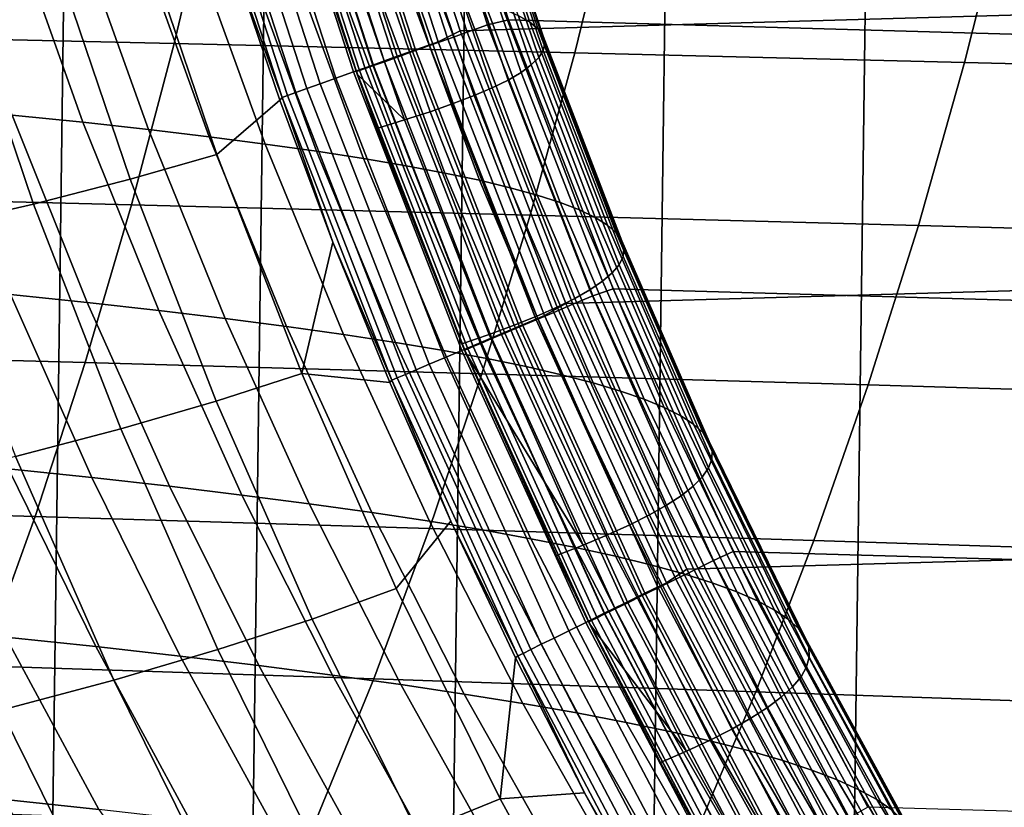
# Model space of a CAD drawing. Header units: metres. Extents: x -166 to 33, y -71 to 34.
# Tile 185 of 256: x -0.8 to 2.26, y -7.75 to -5.3. Entities that reach past the tile are written whole.
import ezdxf

# ---------------------------------------------------------------- set-up
doc = ezdxf.new("R2010")
doc.units = ezdxf.units.M
doc.layers.add('solid_12208131', color=7, linetype='CONTINUOUS')

msp = doc.modelspace()

# ---------------------------------------------------------------- linework, layer by layer
at = {"layer": 'solid_12208131'}
for points in [[(-1.527616, -23.438745, -0.2), (-0.904007, 23.462786, -0.2), (-0.280734, 23.470848, -0.2), (-0.904007, -23.462786, -0.2)], [(-0.904007, -23.462786, -0.2), (-0.280734, 23.470848, -0.2), (0.342411, 23.462917, -0.2), (-0.280734, -23.470848, -0.2)], [(-0.280734, -23.470848, -0.2), (0.342411, 23.462917, -0.2), (0.96561, 23.438972, -0.2), (0.342411, -23.462917, -0.2)], [(0.342411, -23.462917, -0.2), (0.96561, 23.438972, -0.2), (1.588557, 23.399057, -0.2), (0.965609, -23.438974, -0.2)], [(0.965609, -23.438974, -0.2), (1.588557, 23.399057, -0.2), (2.211185, 23.343184, -0.2), (1.588556, -23.399057, -0.2)], [(1.588556, -23.399057, -0.2), (2.211185, 23.343184, -0.2), (2.833375, 23.271292, -0.2), (2.211184, -23.343184, -0.2)], [(2.211184, -23.343184, -0.2), (2.833375, 23.271292, -0.2), (3.454813, 23.183413, -0.2), (2.833374, -23.271292, -0.2)], [(0.57061, -5.334953, 136.199997), (30.801682, -4.473136, 136.199997), (31.03216, -3.594096, 136.199997), (0.290573, -4.470582, 136.199997)], [(0.376996, -4.457315, 136.454514), (0.655636, -5.31642, 136.454514), (0.592971, -5.338786, 136.46817), (0.313158, -4.476065, 136.46817)], [(0.376996, -4.457315, 136.454514), (0.443236, -4.445048, 136.449997), (0.721051, -5.300353, 136.449997), (0.655636, -5.31642, 136.454514)], [(30.050367, -6.136236, 136.449997), (0.721051, -5.300353, 136.449997), (0.443236, -4.445048, 136.449997), (30.37579, -5.300132, 136.449997)], [(0.251684, -4.49412, 136.490723), (0.532628, -5.360323, 136.490723), (0.47572, -5.380635, 136.521744), (0.19371, -4.511147, 136.521744)], [(0.502396, -5.368717, 136.195221), (0.57061, -5.334953, 136.199997), (0.290573, -4.470582, 136.199997), (0.22074, -4.501068, 136.195221)], [(0.313158, -4.476065, 136.46817), (0.592971, -5.338786, 136.46817), (0.532628, -5.360323, 136.490723), (0.251684, -4.49412, 136.490723)], [(0.899233, -6.181189, 136.199997), (30.521599, -5.337344, 136.199997), (30.801682, -4.473136, 136.199997), (0.57061, -5.334953, 136.199997)], [(0.080108, -4.542373, 136.157349), (0.364362, -5.41801, 136.157349), (0.43225, -5.393766, 136.180923), (0.149274, -4.522058, 136.180923)], [(0.140306, -4.526833, 136.560669), (0.423297, -5.399345, 136.560669), (0.376328, -5.41611, 136.606796), (0.092456, -4.540886, 136.606796)], [(0.19371, -4.511147, 136.521744), (0.47572, -5.380635, 136.521744), (0.423297, -5.399345, 136.560669), (0.140306, -4.526833, 136.560669)], [(0.149274, -4.522058, 136.180923), (0.43225, -5.393766, 136.180923), (0.502396, -5.368717, 136.195221), (0.22074, -4.501068, 136.195221)], [(0.014349, -4.561687, 136.124863), (0.299818, -5.441059, 136.124863), (0.364362, -5.41801, 136.157349), (0.080108, -4.542373, 136.157349)], [(0.051046, -4.553049, 136.659241), (0.335679, -5.430618, 136.659241), (0.3021, -5.442603, 136.717056), (0.016837, -4.563097, 136.717056)], [(0.092456, -4.540886, 136.606796), (0.376328, -5.41611, 136.606796), (0.335679, -5.430618, 136.659241), (0.051046, -4.553049, 136.659241)], [(-0.102816, -4.596099, 136.03537), (0.184818, -5.482126, 136.03537), (0.23965, -5.462545, 136.083984), (-0.046952, -4.579691, 136.083984)], [(-0.046952, -4.579691, 136.083984), (0.23965, -5.462545, 136.083984), (0.299818, -5.441059, 136.124863), (0.014349, -4.561687, 136.124863)], [(-0.02759, -4.576145, 136.844452), (0.258489, -5.458169, 136.844452), (0.249263, -5.461462, 136.911667), (-0.036989, -4.578906, 136.911667)], [(-0.036989, -4.578906, 136.911667), (0.249263, -5.461462, 136.911667), (-0.035616, -4.586289, 136.978989)], [(0.249263, -5.461462, 136.911667), (0.078213, -4.957646, 136.978897), (-0.035616, -4.586289, 136.978989)], [(-0.009537, -4.570843, 136.779175), (0.276211, -5.451843, 136.779175), (0.258489, -5.458169, 136.844452), (-0.02759, -4.576145, 136.844452)], [(0.016837, -4.563097, 136.717056), (0.3021, -5.442603, 136.717056), (0.276211, -5.451843, 136.779175), (-0.009537, -4.570843, 136.779175)], [(-0.194762, -4.623104, 135.918167), (0.09457, -5.514354, 135.918167), (0.136199, -5.499488, 135.979813), (-0.15235, -4.610647, 135.979813)], [(-0.15235, -4.610647, 135.979813), (0.136199, -5.499488, 135.979813), (0.184818, -5.482126, 136.03537), (-0.102816, -4.596099, 136.03537)], [(-0.273121, -4.646117, 135.707077), (0.017659, -5.541818, 135.707077), (0.034823, -5.535689, 135.780701), (-0.255634, -4.640982, 135.780701)], [(-0.273121, -4.646117, 135.707077), (-0.14071, -5.10458, 135.636703), (0.017659, -5.541818, 135.707077)], [(-0.255634, -4.640982, 135.780701), (0.034823, -5.535689, 135.780701), (0.060597, -5.526485, 135.85144), (-0.229375, -4.633269, 135.85144)], [(-0.229375, -4.633269, 135.85144), (0.060597, -5.526485, 135.85144), (0.09457, -5.514354, 135.918167), (-0.194762, -4.623104, 135.918167)], [(0.574345, -4.667724, 159.403809), (0.787816, -5.30829, 159.428635), (0.751698, -5.2871, 161.016479), (0.539866, -4.649097, 160.989716)], [(0.59825, -4.686546, 157.815948), (0.813336, -5.329703, 157.838821), (0.787816, -5.30829, 159.428635), (0.574345, -4.667724, 159.403809)], [(0.611877, -4.705585, 156.226028), (0.828554, -5.351361, 156.246994), (0.813336, -5.329703, 157.838821), (0.59825, -4.686546, 157.815948)], [(0.61552, -4.724855, 154.634003), (0.833766, -5.373284, 154.653061), (0.828554, -5.351361, 156.246994), (0.611877, -4.705585, 156.226028)], [(0.609473, -4.744378, 153.03981), (0.829264, -5.395494, 153.056992), (0.833766, -5.373284, 154.653061), (0.61552, -4.724855, 154.634003)], [(0.569436, -4.784249, 149.844803), (0.792257, -5.440852, 149.858307), (0.815334, -5.418009, 151.45874), (0.594018, -4.76417, 151.44342)], [(0.594018, -4.76417, 151.44342), (0.815334, -5.418009, 151.45874), (0.829264, -5.395494, 153.056992), (0.609473, -4.744378, 153.03981)], [(0.536008, -4.804634, 148.243942), (0.760315, -5.464042, 148.25563), (0.792257, -5.440852, 149.858307), (0.569436, -4.784249, 149.844803)], [(0.443741, -4.846392, 145.0354), (0.670963, -5.511549, 145.043564), (0.719789, -5.487601, 146.650726), (0.494016, -4.825342, 146.640823)], [(0.494016, -4.825342, 146.640823), (0.719789, -5.487601, 146.650726), (0.760315, -5.464042, 148.25563), (0.536008, -4.804634, 148.243942)], [(-0.317176, -5.374035, 234.698746), (-0.196766, -4.862594, 234.852539), (-1.47947, -4.836347, 236.305161), (-1.594719, -5.345035, 236.14888)], [(0.927183, -5.403316, 233.222885), (1.052641, -4.889096, 233.374115), (-0.196766, -4.862594, 234.852539), (-0.317176, -5.374035, 234.698746)], [(0.385466, -4.867801, 143.427765), (0.61412, -5.535905, 143.434204), (0.670963, -5.511549, 145.043564), (0.443741, -4.846392, 145.0354)], [(0.24607, -4.911772, 140.206589), (0.477541, -5.58593, 140.209671), (0.54955, -5.560692, 141.822845), (0.319479, -4.889589, 141.8181)], [(0.319479, -4.889589, 141.8181), (0.54955, -5.560692, 141.822845), (0.61412, -5.535905, 143.434204), (0.385466, -4.867801, 143.427765)], [(2.138575, -5.432809, 231.722748), (2.268974, -4.915793, 231.871384), (1.052641, -4.889096, 233.374115), (0.927183, -5.403316, 233.222885)], [(0.24607, -4.911772, 140.206589), (0.165525, -4.93437, 138.59346), (0.398383, -5.611639, 138.594894), (0.477541, -5.58593, 140.209671)], [(3.317216, -5.462448, 230.199799), (3.452453, -4.942624, 230.345779), (2.268974, -4.915793, 231.871384), (2.138575, -5.432809, 231.722748)], [(0.165525, -4.93437, 138.59346), (0.078213, -4.957646, 136.978897), (0.251303, -5.46963, 136.978775), (0.398383, -5.611639, 138.594894)], [(0.249263, -5.461462, 136.911667), (0.251303, -5.46963, 136.978775), (0.078213, -4.957646, 136.978897)], [(-0.81295, -5.022832, 181.421509), (-0.601121, -5.618845, 181.482269), (-0.820641, -5.596346, 183.023697), (-1.030071, -5.002729, 182.960373)], [(-0.611513, -5.042904, 179.876312), (-0.397338, -5.641309, 179.934555), (-0.601121, -5.618845, 181.482269), (-0.81295, -5.022832, 181.421509)], [(-0.691677, -5.095758, 128.134888), (-0.45441, -5.795881, 128.13028), (-0.185347, -5.718578, 131.935394), (-0.419479, -5.027794, 131.937866)], [(-0.425242, -5.06296, 178.325302), (-0.208773, -5.663756, 178.381073), (-0.397338, -5.641309, 179.934555), (-0.611513, -5.042904, 179.876312)], [(-0.419479, -5.027794, 131.937866), (-0.185347, -5.718578, 131.935394), (0.011184, -5.550353, 135.636688), (-0.14071, -5.10458, 135.636703)], [(-0.253624, -5.083015, 176.769028), (-0.03491, -5.686202, 176.822357), (-0.208773, -5.663756, 178.381073), (-0.425242, -5.06296, 178.325302)], [(-0.45441, -5.795881, 128.13028), (-0.691677, -5.095758, 128.134888), (-0.995343, -5.163275, 124.326263), (-0.754978, -5.872674, 124.319603)], [(-0.096143, -5.103084, 175.208023), (0.12477, -5.708662, 175.258942), (-0.03491, -5.686202, 176.822357), (-0.253624, -5.083015, 176.769028)], [(0.017659, -5.541818, 135.707077), (-0.14071, -5.10458, 135.636703), (0.011184, -5.550353, 135.636688)], [(0.047716, -5.12318, 173.642822), (0.270783, -5.731153, 173.691345), (0.12477, -5.708662, 175.258942), (-0.096143, -5.103084, 175.208023)], [(0.178465, -5.143318, 172.073959), (0.403645, -5.753691, 172.120132), (0.270783, -5.731153, 173.691345), (0.047716, -5.12318, 173.642822)], [(-0.754978, -5.872674, 124.319603), (-0.995343, -5.163275, 124.326263), (-1.32838, -5.230324, 120.512344), (-1.084951, -5.948937, 120.503731)], [(0.296498, -5.163516, 170.501846), (0.523751, -5.776295, 170.545685), (0.403645, -5.753691, 172.120132), (0.178465, -5.143318, 172.073959)], [(0.402069, -5.183793, 168.926773), (0.63136, -5.798989, 168.968307), (0.523751, -5.776295, 170.545685), (0.296498, -5.163516, 170.501846)], [(0.495426, -5.204171, 167.349014), (0.726721, -5.821795, 167.388275), (0.63136, -5.798989, 168.968307), (0.402069, -5.183793, 168.926773)], [(0.576816, -5.22467, 165.76886), (0.810081, -5.844736, 165.805847), (0.726721, -5.821795, 167.388275), (0.495426, -5.204171, 167.349014)], [(0.646486, -5.245311, 164.186584), (0.881691, -5.867836, 164.221329), (0.810081, -5.844736, 165.805847), (0.576816, -5.22467, 165.76886)], [(0.704687, -5.266114, 162.602448), (0.9418, -5.891117, 162.634949), (0.881691, -5.867836, 164.221329), (0.646486, -5.245311, 164.186584)], [(0.751698, -5.2871, 161.016479), (0.990692, -5.914603, 161.046753), (0.9418, -5.891117, 162.634949), (0.704687, -5.266114, 162.602448)], [(0.787816, -5.30829, 159.428635), (1.028661, -5.938316, 159.45668), (0.990692, -5.914603, 161.046753), (0.751698, -5.2871, 161.016479)], [(0.655636, -5.31642, 136.454514), (0.982893, -6.158129, 136.454514), (0.921603, -6.184036, 136.46817), (0.592971, -5.338786, 136.46817)], [(0.655636, -5.31642, 136.454514), (0.721051, -5.300353, 136.449997), (1.046403, -6.136241, 136.449997), (0.982893, -6.158129, 136.454514)], [(29.677811, -6.951823, 136.449997), (1.046403, -6.136241, 136.449997), (0.721051, -5.300353, 136.449997), (30.050367, -6.136236, 136.449997)], [(0.813336, -5.329703, 157.838821), (1.056005, -5.962281, 157.864685), (1.028661, -5.938316, 159.45668), (0.787816, -5.30829, 159.428635)], [(-0.449809, -5.875102, 234.529861), (-0.317176, -5.374035, 234.698746), (-1.594719, -5.345035, 236.14888), (-1.721691, -5.843408, 235.977234)], [(0.833047, -6.218778, 136.195221), (0.899233, -6.181189, 136.199997), (0.57061, -5.334953, 136.199997), (0.502396, -5.368717, 136.195221)], [(0.592971, -5.338786, 136.46817), (0.921603, -6.184036, 136.46817), (0.862584, -6.208983, 136.490723), (0.532628, -5.360323, 136.490723)], [(0.828554, -5.351361, 156.246994), (1.07302, -5.986519, 156.270676), (1.056005, -5.962281, 157.864685), (0.813336, -5.329703, 157.838821)], [(0.833766, -5.373284, 154.653061), (1.080004, -6.011054, 154.674606), (1.07302, -5.986519, 156.270676), (0.828554, -5.351361, 156.246994)], [(1.275384, -7.006285, 136.199997), (30.192905, -6.183378, 136.199997), (30.521599, -5.337344, 136.199997), (0.899233, -6.181189, 136.199997)], [(0.789011, -5.9071, 233.056808), (0.927183, -5.403316, 233.222885), (-0.317176, -5.374035, 234.698746), (-0.449809, -5.875102, 234.529861)], [(0.47572, -5.380635, 136.521744), (0.806924, -6.23251, 136.521744), (0.755652, -6.254182, 136.560669), (0.423297, -5.399345, 136.560669)], [(0.43225, -5.393766, 136.180923), (0.764446, -6.247803, 136.180923), (0.833047, -6.218778, 136.195221), (0.502396, -5.368717, 136.195221)], [(0.532628, -5.360323, 136.490723), (0.862584, -6.208983, 136.490723), (0.806924, -6.23251, 136.521744), (0.47572, -5.380635, 136.521744)], [(0.829264, -5.395494, 153.056992), (1.077249, -6.035909, 153.076416), (1.080004, -6.011054, 154.674606), (0.833766, -5.373284, 154.653061)], [(0.364362, -5.41801, 136.157349), (0.698054, -6.275894, 136.157349), (0.764446, -6.247803, 136.180923), (0.43225, -5.393766, 136.180923)], [(0.423297, -5.399345, 136.560669), (0.755652, -6.254182, 136.560669), (0.709713, -6.2736, 136.606796), (0.376328, -5.41611, 136.606796)], [(1.994982, -5.939329, 231.55954), (2.138575, -5.432809, 231.722748), (0.927183, -5.403316, 233.222885), (0.789011, -5.9071, 233.056808)], [(0.815334, -5.418009, 151.45874), (1.065041, -6.061107, 151.476074), (1.077249, -6.035909, 153.076416), (0.829264, -5.395494, 153.056992)], [(0.23965, -5.462545, 136.083984), (0.576088, -6.327498, 136.083984), (0.634931, -6.302601, 136.124863), (0.299818, -5.441059, 136.124863)], [(0.3021, -5.442603, 136.717056), (0.637113, -6.304287, 136.717056), (0.611792, -6.314991, 136.779175), (0.276211, -5.451843, 136.779175)], [(0.299818, -5.441059, 136.124863), (0.634931, -6.302601, 136.124863), (0.698054, -6.275894, 136.157349), (0.364362, -5.41801, 136.157349)], [(0.335679, -5.430618, 136.659241), (0.669956, -6.290405, 136.659241), (0.637113, -6.304287, 136.717056), (0.3021, -5.442603, 136.717056)], [(0.376328, -5.41611, 136.606796), (0.709713, -6.2736, 136.606796), (0.669956, -6.290405, 136.659241), (0.335679, -5.430618, 136.659241)], [(0.760315, -5.464042, 148.25563), (1.013398, -6.112624, 148.268845), (1.043663, -6.086671, 149.87355), (0.792257, -5.440852, 149.858307)], [(0.792257, -5.440852, 149.858307), (1.043663, -6.086671, 149.87355), (1.065041, -6.061107, 151.476074), (0.815334, -5.418009, 151.45874)], [(3.168313, -5.971715, 230.03952), (3.317216, -5.462448, 230.199799), (2.138575, -5.432809, 231.722748), (1.994982, -5.939329, 231.55954)], [(0.184818, -5.482126, 136.03537), (0.522464, -6.350186, 136.03537), (0.576088, -6.327498, 136.083984), (0.23965, -5.462545, 136.083984)], [(0.258489, -5.458169, 136.844452), (0.59446, -6.322317, 136.844452), (0.585436, -6.326131, 136.911667), (0.249263, -5.461462, 136.911667)], [(0.249263, -5.461462, 136.911667), (0.585436, -6.326131, 136.911667), (0.251303, -5.46963, 136.978775)], [(0.251303, -5.46963, 136.978775), (0.312401, -5.637937, 136.978714), (0.398383, -5.611639, 138.594894)], [(0.585436, -6.326131, 136.911667), (0.312401, -5.637937, 136.978714), (0.251303, -5.46963, 136.978775)], [(0.276211, -5.451843, 136.779175), (0.611792, -6.314991, 136.779175), (0.59446, -6.322317, 136.844452), (0.258489, -5.458169, 136.844452)], [(0.719789, -5.487601, 146.650726), (0.974529, -6.13899, 146.661942), (1.013398, -6.112624, 148.268845), (0.760315, -5.464042, 148.25563)], [(0.09457, -5.514354, 135.918167), (0.434204, -6.387528, 135.918167), (0.474916, -6.370304, 135.979813), (0.136199, -5.499488, 135.979813)], [(0.136199, -5.499488, 135.979813), (0.474916, -6.370304, 135.979813), (0.522464, -6.350186, 136.03537), (0.184818, -5.482126, 136.03537)], [(0.670963, -5.511549, 145.043564), (0.927339, -6.165791, 145.052795), (0.974529, -6.13899, 146.661942), (0.719789, -5.487601, 146.650726)], [(0.017659, -5.541818, 135.707077), (0.358987, -6.419352, 135.707077), (0.375773, -6.412251, 135.780701), (0.034823, -5.535689, 135.780701)], [(0.034823, -5.535689, 135.780701), (0.375773, -6.412251, 135.780701), (0.400979, -6.401586, 135.85144), (0.060597, -5.526485, 135.85144)], [(0.060597, -5.526485, 135.85144), (0.400979, -6.401586, 135.85144), (0.434204, -6.387528, 135.918167), (0.09457, -5.514354, 135.918167)], [(0.54955, -5.560692, 141.822845), (0.809142, -6.220791, 141.828217), (0.872113, -6.19305, 143.441498), (0.61412, -5.535905, 143.434204)], [(0.61412, -5.535905, 143.434204), (0.872113, -6.19305, 143.441498), (0.927339, -6.165791, 145.052795), (0.670963, -5.511549, 145.043564)], [(0.078844, -6.3984, 131.932602), (0.175614, -5.99111, 135.636673), (0.011184, -5.550353, 135.636688), (-0.185347, -5.718578, 131.935394)], [(0.017659, -5.541818, 135.707077), (0.011184, -5.550353, 135.636688), (0.175614, -5.99111, 135.636673)], [(0.017659, -5.541818, 135.707077), (0.175614, -5.99111, 135.636673), (0.358987, -6.419352, 135.707077)], [(0.477541, -5.58593, 140.209671), (0.738715, -6.249036, 140.213165), (0.809142, -6.220791, 141.828217), (0.54955, -5.560692, 141.822845)], [(-0.820641, -5.596346, 183.023697), (-0.587836, -6.178781, 183.094589), (-0.826365, -6.15387, 184.632217), (-1.056429, -5.573797, 184.558411)], [(-0.601121, -5.618845, 181.482269), (-0.365638, -6.203635, 181.550323), (-0.587836, -6.178781, 183.094589), (-0.820641, -5.596346, 183.023697)], [(0.477541, -5.58593, 140.209671), (0.398383, -5.611639, 138.594894), (0.661123, -6.277809, 138.596527), (0.738715, -6.249036, 140.213165)], [(-0.397338, -5.641309, 179.934555), (-0.159237, -6.228452, 179.999802), (-0.365638, -6.203635, 181.550323), (-0.601121, -5.618845, 181.482269)], [(0.398383, -5.611639, 138.594894), (0.312401, -5.637937, 136.978714), (0.576661, -6.307147, 136.9785), (0.661123, -6.277809, 138.596527)], [(-0.208773, -5.663756, 178.381073), (0.031888, -6.253248, 178.443542), (-0.159237, -6.228452, 179.999802), (-0.397338, -5.641309, 179.934555)], [(0.585436, -6.326131, 136.911667), (0.576661, -6.307147, 136.9785), (0.312401, -5.637937, 136.978714)], [(-0.03491, -5.686202, 176.822357), (0.208257, -6.278043, 176.88208), (0.031888, -6.253248, 178.443542), (-0.208773, -5.663756, 178.381073)], [(0.12477, -5.708662, 175.258942), (0.37039, -6.302854, 175.315964), (0.208257, -6.278043, 176.88208), (-0.03491, -5.686202, 176.822357)], [(-0.45441, -5.795881, 128.13028), (-0.186681, -6.484893, 128.125061), (0.078844, -6.3984, 131.932602), (-0.185347, -5.718578, 131.935394)], [(0.270783, -5.731153, 173.691345), (0.518807, -6.327698, 173.745712), (0.37039, -6.302854, 175.315964), (0.12477, -5.708662, 175.258942)], [(0.403645, -5.753691, 172.120132), (0.654024, -6.352594, 172.171844), (0.518807, -6.327698, 173.745712), (0.270783, -5.731153, 173.691345)], [(0.523751, -5.776295, 170.545685), (0.776444, -6.377564, 170.594803), (0.654024, -6.352594, 172.171844), (0.403645, -5.753691, 172.120132)], [(0.63136, -5.798989, 168.968307), (0.886326, -6.402632, 169.014847), (0.776444, -6.377564, 170.594803), (0.523751, -5.776295, 170.545685)], [(-0.186681, -6.484893, 128.125061), (-0.45441, -5.795881, 128.13028), (-0.754978, -5.872674, 124.319603), (-0.483752, -6.570816, 124.312088)], [(0.726721, -5.821795, 167.388275), (0.98392, -6.427824, 167.432251), (0.886326, -6.402632, 169.014847), (0.63136, -5.798989, 168.968307)], [(-0.594371, -6.364887, 234.346283), (-0.449809, -5.875102, 234.529861), (-1.721691, -5.843408, 235.977234), (-1.860104, -6.330563, 235.79068)], [(0.810081, -5.844736, 165.805847), (1.069478, -6.453165, 165.84729), (0.98392, -6.427824, 167.432251), (0.726721, -5.821795, 167.388275)], [(-0.483752, -6.570816, 124.312088), (-0.754978, -5.872674, 124.319603), (-1.084951, -5.948937, 120.503731), (-0.810269, -6.656145, 120.494019)], [(0.881691, -5.867836, 164.221329), (1.143248, -6.478681, 164.260239), (1.069478, -6.453165, 165.84729), (0.810081, -5.844736, 165.805847)], [(0.9418, -5.891117, 162.634949), (1.205486, -6.504397, 162.671341), (1.143248, -6.478681, 164.260239), (0.881691, -5.867836, 164.221329)], [(0.638434, -6.399539, 232.876297), (0.789011, -5.9071, 233.056808), (-0.449809, -5.875102, 234.529861), (-0.594371, -6.364887, 234.346283)], [(0.990692, -5.914603, 161.046753), (1.256472, -6.53034, 161.080658), (1.205486, -6.504397, 162.671341), (0.9418, -5.891117, 162.634949)], [(1.838517, -6.434438, 231.382141), (1.994982, -5.939329, 231.55954), (0.789011, -5.9071, 233.056808), (0.638434, -6.399539, 232.876297)], [(1.028661, -5.938316, 159.45668), (1.296505, -6.556534, 159.488113), (1.256472, -6.53034, 161.080658), (0.990692, -5.914603, 161.046753)], [(1.056005, -5.962281, 157.864685), (1.325882, -6.583004, 157.893661), (1.296505, -6.556534, 159.488113), (1.028661, -5.938316, 159.45668)], [(1.07302, -5.986519, 156.270676), (1.3449, -6.609778, 156.297226), (1.325882, -6.583004, 157.893661), (1.056005, -5.962281, 157.864685)], [(3.006082, -6.469506, 229.865295), (3.168313, -5.971715, 230.03952), (1.994982, -5.939329, 231.55954), (1.838517, -6.434438, 231.382141)], [(0.078844, -6.3984, 131.932602), (0.352531, -6.426652, 135.636627), (0.175614, -5.99111, 135.636673)], [(0.358987, -6.419352, 135.707077), (0.175614, -5.99111, 135.636673), (0.352531, -6.426652, 135.636627)], [(1.080004, -6.011054, 154.674606), (1.353856, -6.636879, 154.698746), (1.3449, -6.609778, 156.297226), (1.07302, -5.986519, 156.270676)], [(1.077249, -6.035909, 153.076416), (1.353047, -6.664334, 153.098175), (1.353856, -6.636879, 154.698746), (1.080004, -6.011054, 154.674606)], [(1.065041, -6.061107, 151.476074), (1.342757, -6.692168, 151.495483), (1.353047, -6.664334, 153.098175), (1.077249, -6.035909, 153.076416)], [(1.013398, -6.112624, 148.268845), (1.294874, -6.749075, 148.283661), (1.323271, -6.720407, 149.89064), (1.043663, -6.086671, 149.87355)], [(1.043663, -6.086671, 149.87355), (1.323271, -6.720407, 149.89064), (1.342757, -6.692168, 151.495483), (1.065041, -6.061107, 151.476074)], [(0.974529, -6.13899, 146.661942), (1.257849, -6.778199, 146.674484), (1.294874, -6.749075, 148.283661), (1.013398, -6.112624, 148.268845)], [(-0.826365, -6.15387, 184.632217), (-0.573717, -6.72174, 184.713165), (-0.832217, -6.694433, 186.247162), (-1.081783, -6.128886, 186.162979)], [(0.927339, -6.165791, 145.052795), (1.21248, -6.807804, 145.063141), (1.257849, -6.778199, 146.674484), (0.974529, -6.13899, 146.661942)], [(0.982893, -6.158129, 136.454514), (1.046403, -6.136241, 136.449997), (1.418947, -6.95174, 136.449997), (1.358016, -6.97971, 136.454514)], [(29.25868, -7.745795, 136.449997), (1.418947, -6.95174, 136.449997), (1.046403, -6.136241, 136.449997), (29.677811, -6.951823, 136.449997)], [(-0.587836, -6.178781, 183.094589), (-0.332175, -6.748966, 183.172363), (-0.573717, -6.72174, 184.713165), (-0.826365, -6.15387, 184.632217)], [(-0.365638, -6.203635, 181.550323), (-0.107034, -6.776131, 181.624969), (-0.332175, -6.748966, 183.172363), (-0.587836, -6.178781, 183.094589)], [(0.872113, -6.19305, 143.441498), (1.159055, -6.837915, 143.449661), (1.21248, -6.807804, 145.063141), (0.927339, -6.165791, 145.052795)], [(0.982893, -6.158129, 136.454514), (1.358016, -6.97971, 136.454514), (1.298297, -7.009066, 136.46817), (0.921603, -6.184036, 136.46817)], [(-0.159237, -6.228452, 179.999802), (0.102244, -6.803254, 180.07135), (-0.107034, -6.776131, 181.624969), (-0.365638, -6.203635, 181.550323)], [(0.862584, -6.208983, 136.490723), (1.240791, -7.037335, 136.490723), (1.186558, -7.063994, 136.521744), (0.806924, -6.23251, 136.521744)], [(0.809142, -6.220791, 141.828217), (1.097863, -6.868559, 141.834229), (1.159055, -6.837915, 143.449661), (0.872113, -6.19305, 143.441498)], [(1.211896, -7.048498, 136.195221), (1.275384, -7.006285, 136.199997), (0.899233, -6.181189, 136.199997), (0.833047, -6.218778, 136.195221)], [(0.921603, -6.184036, 136.46817), (1.298297, -7.009066, 136.46817), (1.240791, -7.037335, 136.490723), (0.862584, -6.208983, 136.490723)], [(1.698042, -7.808147, 136.199997), (29.816605, -7.008286, 136.199997), (30.192905, -6.183378, 136.199997), (1.275384, -7.006285, 136.199997)], [(0.031888, -6.253248, 178.443542), (0.296183, -6.830355, 178.512054), (0.102244, -6.803254, 180.07135), (-0.159237, -6.228452, 179.999802)], [(0.738715, -6.249036, 140.213165), (1.029197, -6.89976, 140.217056), (1.097863, -6.868559, 141.834229), (0.809142, -6.220791, 141.828217)], [(0.806924, -6.23251, 136.521744), (1.186558, -7.063994, 136.521744), (1.1366, -7.088552, 136.560669), (0.755652, -6.254182, 136.560669)], [(0.764446, -6.247803, 136.180923), (1.145058, -7.081392, 136.180923), (1.211896, -7.048498, 136.195221), (0.833047, -6.218778, 136.195221)], [(0.208257, -6.278043, 176.88208), (0.475306, -6.857453, 176.947601), (0.296183, -6.830355, 178.512054), (0.031888, -6.253248, 178.443542)], [(0.738715, -6.249036, 140.213165), (0.661123, -6.277809, 138.596527), (0.953347, -6.931545, 138.598343), (1.029197, -6.89976, 140.217056)], [(0.698054, -6.275894, 136.157349), (1.080371, -7.113228, 136.157349), (1.145058, -7.081392, 136.180923), (0.764446, -6.247803, 136.180923)], [(0.755652, -6.254182, 136.560669), (1.1366, -7.088552, 136.560669), (1.091839, -7.110556, 136.606796), (0.709713, -6.2736, 136.606796)], [(0.37039, -6.302854, 175.315964), (0.640135, -6.884569, 175.37851), (0.475306, -6.857453, 176.947601), (0.208257, -6.278043, 176.88208)], [(0.518807, -6.327698, 173.745712), (0.791193, -6.911722, 173.805328), (0.640135, -6.884569, 175.37851), (0.37039, -6.302854, 175.315964)], [(0.576088, -6.327498, 136.083984), (0.961538, -7.171711, 136.083984), (1.01887, -7.143496, 136.124863), (0.634931, -6.302601, 136.124863)], [(0.661123, -6.277809, 138.596527), (0.576661, -6.307147, 136.9785), (0.587692, -6.333285, 136.9785), (0.953347, -6.931545, 138.598343)], [(0.634931, -6.302601, 136.124863), (1.01887, -7.143496, 136.124863), (1.080371, -7.113228, 136.157349), (0.698054, -6.275894, 136.157349)], [(0.669956, -6.290405, 136.659241), (1.053101, -7.129598, 136.659241), (1.0211, -7.145329, 136.717056), (0.637113, -6.304287, 136.717056)], [(0.709713, -6.2736, 136.606796), (1.091839, -7.110556, 136.606796), (1.053101, -7.129598, 136.659241), (0.669956, -6.290405, 136.659241)], [(-0.750021, -6.842503, 234.147812), (-0.594371, -6.364887, 234.346283), (-1.860104, -6.330563, 235.79068), (-2.00911, -6.805616, 235.588974)], [(0.654024, -6.352594, 172.171844), (0.929, -6.938931, 172.228577), (0.791193, -6.911722, 173.805328), (0.518807, -6.327698, 173.745712)], [(0.522464, -6.350186, 136.03537), (0.909292, -7.197425, 136.03537), (0.961538, -7.171711, 136.083984), (0.576088, -6.327498, 136.083984)], [(0.585436, -6.326131, 136.911667), (0.587692, -6.333285, 136.9785), (0.576661, -6.307147, 136.9785)], [(0.59446, -6.322317, 136.844452), (0.97954, -7.165759, 136.844452), (0.970748, -7.170081, 136.911667), (0.585436, -6.326131, 136.911667)], [(0.585436, -6.326131, 136.911667), (0.970748, -7.170081, 136.911667), (0.587692, -6.333285, 136.9785)], [(0.587692, -6.333285, 136.9785), (0.870577, -6.96388, 136.978271), (0.953347, -6.931545, 138.598343)], [(0.970748, -7.170081, 136.911667), (0.870577, -6.96388, 136.978271), (0.587692, -6.333285, 136.9785)], [(0.611792, -6.314991, 136.779175), (0.996428, -7.157457, 136.779175), (0.97954, -7.165759, 136.844452), (0.59446, -6.322317, 136.844452)], [(0.637113, -6.304287, 136.717056), (1.0211, -7.145329, 136.717056), (0.996428, -7.157457, 136.779175), (0.611792, -6.314991, 136.779175)], [(0.474916, -6.370304, 135.979813), (0.862965, -7.220224, 135.979813), (0.909292, -7.197425, 136.03537), (0.522464, -6.350186, 136.03537)], [(0.776444, -6.377564, 170.594803), (1.053962, -6.96622, 170.648666), (0.929, -6.938931, 172.228577), (0.654024, -6.352594, 172.171844)], [(0.476284, -6.879738, 232.681107), (0.638434, -6.399539, 232.876297), (-0.594371, -6.364887, 234.346283), (-0.750021, -6.842503, 234.147812)], [(0.400979, -6.401586, 135.85144), (0.790929, -7.255677, 135.85144), (0.8233, -7.239746, 135.918167), (0.434204, -6.387528, 135.918167)], [(0.434204, -6.387528, 135.918167), (0.8233, -7.239746, 135.918167), (0.862965, -7.220224, 135.979813), (0.474916, -6.370304, 135.979813)], [(0.886326, -6.402632, 169.014847), (1.166342, -6.993616, 169.065872), (1.053962, -6.96622, 170.648666), (0.776444, -6.377564, 170.594803)], [(-0.186681, -6.484893, 128.125061), (0.11115, -7.161446, 128.119278), (0.37274, -7.065928, 131.929489), (0.078844, -6.3984, 131.932602)], [(0.078844, -6.3984, 131.932602), (0.37274, -7.065928, 131.929489), (0.541883, -6.856833, 135.636597), (0.352531, -6.426652, 135.636627)], [(0.358987, -6.419352, 135.707077), (0.352531, -6.426652, 135.636627), (0.541883, -6.856833, 135.636597)], [(0.358987, -6.419352, 135.707077), (0.750015, -7.275812, 135.707077), (0.766369, -7.267763, 135.780701), (0.375773, -6.412251, 135.780701)], [(0.358987, -6.419352, 135.707077), (0.541883, -6.856833, 135.636597), (0.750015, -7.275812, 135.707077)], [(0.375773, -6.412251, 135.780701), (0.766369, -7.267763, 135.780701), (0.790929, -7.255677, 135.85144), (0.400979, -6.401586, 135.85144)], [(1.670004, -6.917236, 231.190323), (1.838517, -6.434438, 231.382141), (0.638434, -6.399539, 232.876297), (0.476284, -6.879738, 232.681107)], [(0.98392, -6.427824, 167.432251), (1.266392, -7.021147, 167.480469), (1.166342, -6.993616, 169.065872), (0.886326, -6.402632, 169.014847)], [(1.069478, -6.453165, 165.84729), (1.354364, -7.048841, 165.892731), (1.266392, -7.021147, 167.480469), (0.98392, -6.427824, 167.432251)], [(1.143248, -6.478681, 164.260239), (1.43051, -7.076726, 164.302917), (1.354364, -7.048841, 165.892731), (1.069478, -6.453165, 165.84729)], [(2.831338, -6.954913, 229.676895), (3.006082, -6.469506, 229.865295), (1.838517, -6.434438, 231.382141), (1.670004, -6.917236, 231.190323)], [(0.11115, -7.161446, 128.119278), (-0.186681, -6.484893, 128.125061), (-0.483752, -6.570816, 124.312088), (-0.182031, -7.256333, 124.303726)], [(1.205486, -6.504397, 162.671341), (1.495087, -7.104831, 162.711273), (1.43051, -7.076726, 164.302917), (1.143248, -6.478681, 164.260239)], [(1.256472, -6.53034, 161.080658), (1.548377, -7.133182, 161.117859), (1.495087, -7.104831, 162.711273), (1.205486, -6.504397, 162.671341)], [(1.296505, -6.556534, 159.488113), (1.590678, -7.161808, 159.522598), (1.548377, -7.133182, 161.117859), (1.256472, -6.53034, 161.080658)], [(-0.182031, -7.256333, 124.303726), (-0.483752, -6.570816, 124.312088), (-0.810269, -6.656145, 120.494019), (-0.504704, -7.350564, 120.483208)], [(1.325882, -6.583004, 157.893661), (1.622289, -7.190736, 157.925446), (1.590678, -7.161808, 159.522598), (1.296505, -6.556534, 159.488113)], [(1.3449, -6.609778, 156.297226), (1.643508, -7.219995, 156.32634), (1.622289, -7.190736, 157.925446), (1.325882, -6.583004, 157.893661)], [(1.353856, -6.636879, 154.698746), (1.654634, -7.249613, 154.72522), (1.643508, -7.219995, 156.32634), (1.3449, -6.609778, 156.297226)], [(1.353047, -6.664334, 153.098175), (1.655963, -7.279617, 153.12204), (1.654634, -7.249613, 154.72522), (1.353856, -6.636879, 154.698746)], [(-0.504704, -7.350564, 120.483208), (-0.810269, -6.656145, 120.494019), (-1.164134, -6.740858, 116.671211), (-0.854766, -7.444116, 116.658066)], [(-0.832217, -6.694433, 186.247162), (-0.560978, -7.246775, 186.338608), (-0.84043, -7.217085, 187.869156), (-1.108235, -6.667025, 187.774155)], [(1.342757, -6.692168, 151.495483), (1.647783, -7.310035, 151.516769), (1.655963, -7.279617, 153.12204), (1.353047, -6.664334, 153.098175)], [(-0.573717, -6.72174, 184.713165), (-0.299124, -7.276355, 184.801117), (-0.560978, -7.246775, 186.338608), (-0.832217, -6.694433, 186.247162)], [(1.323271, -6.720407, 149.89064), (1.630377, -7.340896, 149.909393), (1.647783, -7.310035, 151.516769), (1.342757, -6.692168, 151.495483)], [(-0.332175, -6.748966, 183.172363), (-0.054305, -7.305848, 183.256851), (-0.299124, -7.276355, 184.801117), (-0.573717, -6.72174, 184.713165)], [(1.294874, -6.749075, 148.283661), (1.604033, -7.372226, 148.299896), (1.630377, -7.340896, 149.909393), (1.323271, -6.720407, 149.89064)], [(-0.107034, -6.776131, 181.624969), (0.174038, -7.335274, 181.706039), (-0.054305, -7.305848, 183.256851), (-0.332175, -6.748966, 183.172363)], [(1.257849, -6.778199, 146.674484), (1.569036, -7.404055, 146.688263), (1.604033, -7.372226, 148.299896), (1.294874, -6.749075, 148.283661)], [(0.102244, -6.803254, 180.07135), (0.386446, -7.364655, 180.149078), (0.174038, -7.335274, 181.706039), (-0.107034, -6.776131, 181.624969)], [(1.21248, -6.807804, 145.063141), (1.52567, -7.436409, 145.074478), (1.569036, -7.404055, 146.688263), (1.257849, -6.778199, 146.674484)], [(-0.91688, -7.307029, 233.935318), (-0.750021, -6.842503, 234.147812), (-2.00911, -6.805616, 235.588974), (-2.168862, -7.267654, 235.373032)], [(0.296183, -6.830355, 178.512054), (0.583447, -7.394011, 178.586472), (0.386446, -7.364655, 180.149078), (0.102244, -6.803254, 180.07135)], [(1.159055, -6.837915, 143.449661), (1.474224, -7.469318, 143.458603), (1.52567, -7.436409, 145.074478), (1.21248, -6.807804, 145.063141)], [(0.302472, -7.346772, 232.472137), (0.476284, -6.879738, 232.681107), (-0.750021, -6.842503, 234.147812), (-0.91688, -7.307029, 233.935318)], [(0.475306, -6.857453, 176.947601), (0.765566, -7.423364, 177.018753), (0.583447, -7.394011, 178.586472), (0.296183, -6.830355, 178.512054)], [(1.097863, -6.868559, 141.834229), (1.41499, -7.502809, 141.840836), (1.474224, -7.469318, 143.458603), (1.159055, -6.837915, 143.449661)], [(1.489386, -7.386794, 230.98494), (1.670004, -6.917236, 231.190323), (0.476284, -6.879738, 232.681107), (0.302472, -7.346772, 232.472137)], [(0.695646, -7.719966, 131.926071), (0.74357, -7.281562, 135.636551), (0.541883, -6.856833, 135.636597), (0.37274, -7.065928, 131.929489)], [(0.640135, -6.884569, 175.37851), (0.933329, -7.452735, 175.446442), (0.765566, -7.423364, 177.018753), (0.475306, -6.857453, 176.947601)], [(0.750015, -7.275812, 135.707077), (0.541883, -6.856833, 135.636597), (0.74357, -7.281562, 135.636551)], [(1.029197, -6.89976, 140.217056), (1.34826, -7.536909, 140.221344), (1.41499, -7.502809, 141.840836), (1.097863, -6.868559, 141.834229)], [(0.791193, -6.911722, 173.805328), (1.08726, -7.482146, 173.870087), (0.933329, -7.452735, 175.446442), (0.640135, -6.884569, 175.37851)], [(0.929, -6.938931, 172.228577), (1.227885, -7.511618, 172.290176), (1.08726, -7.482146, 173.870087), (0.791193, -6.911722, 173.805328)], [(1.029197, -6.89976, 140.217056), (0.953347, -6.931545, 138.598343), (1.274326, -7.571646, 138.600342), (1.34826, -7.536909, 140.221344)], [(0.953347, -6.931545, 138.598343), (0.870577, -6.96388, 136.978271), (0.973091, -7.175903, 136.97818), (1.274326, -7.571646, 138.600342)], [(1.053962, -6.96622, 170.648666), (1.355613, -7.541176, 170.707169), (1.227885, -7.511618, 172.290176), (0.929, -6.938931, 172.228577)], [(2.644053, -7.427003, 229.475204), (2.831338, -6.954913, 229.676895), (1.670004, -6.917236, 231.190323), (1.489386, -7.386794, 230.98494)], [(0.970748, -7.170081, 136.911667), (0.973091, -7.175903, 136.97818), (0.870577, -6.96388, 136.978271)], [(1.166342, -6.993616, 169.065872), (1.470711, -7.57085, 169.121292), (1.355613, -7.541176, 170.707169), (1.053962, -6.96622, 170.648666)], [(1.358016, -6.97971, 136.454514), (1.418947, -6.95174, 136.449997), (1.83813, -7.745797, 136.449997), (1.779657, -7.778556, 136.454514)], [(28.794245, -8.515811, 136.449997), (1.83813, -7.745797, 136.449997), (1.418947, -6.95174, 136.449997), (29.25868, -7.745795, 136.449997)], [(1.266392, -7.021147, 167.480469), (1.573433, -7.60067, 167.532852), (1.470711, -7.57085, 169.121292), (1.166342, -6.993616, 169.065872)], [(1.637792, -7.855207, 136.195221), (1.698042, -7.808147, 136.199997), (1.275384, -7.006285, 136.199997), (1.211896, -7.048498, 136.195221)], [(1.358016, -6.97971, 136.454514), (1.779657, -7.778556, 136.454514), (1.721703, -7.811262, 136.46817), (1.298297, -7.009066, 136.46817)], [(1.298297, -7.009066, 136.46817), (1.721703, -7.811262, 136.46817), (1.665895, -7.842756, 136.490723), (1.240791, -7.037335, 136.490723)], [(1.354364, -7.048841, 165.892731), (1.664032, -7.630667, 165.942093), (1.573433, -7.60067, 167.532852), (1.266392, -7.021147, 167.480469)], [(2.165964, -8.584951, 136.199997), (29.393778, -7.810048, 136.199997), (29.816605, -7.008286, 136.199997), (1.698042, -7.808147, 136.199997)], [(0.11115, -7.161446, 128.119278), (0.438381, -7.824324, 128.1129), (0.695646, -7.719966, 131.926071), (0.37274, -7.065928, 131.929489)], [(1.186558, -7.063994, 136.521744), (1.613265, -7.872458, 136.521744), (1.564783, -7.899817, 136.560669), (1.1366, -7.088552, 136.560669)], [(1.145058, -7.081392, 136.180923), (1.572928, -7.891851, 136.180923), (1.637792, -7.855207, 136.195221), (1.211896, -7.048498, 136.195221)], [(1.240791, -7.037335, 136.490723), (1.665895, -7.842756, 136.490723), (1.613265, -7.872458, 136.521744), (1.186558, -7.063994, 136.521744)], [(1.43051, -7.076726, 164.302917), (1.742764, -7.66087, 164.349258), (1.664032, -7.630667, 165.942093), (1.354364, -7.048841, 165.892731)], [(1.080371, -7.113228, 136.157349), (1.510153, -7.927315, 136.157349), (1.572928, -7.891851, 136.180923), (1.145058, -7.081392, 136.180923)], [(1.1366, -7.088552, 136.560669), (1.564783, -7.899817, 136.560669), (1.521345, -7.924332, 136.606796), (1.091839, -7.110556, 136.606796)], [(1.495087, -7.104831, 162.711273), (1.809886, -7.69131, 162.754639), (1.742764, -7.66087, 164.349258), (1.43051, -7.076726, 164.302917)], [(1.01887, -7.143496, 136.124863), (1.450469, -7.961033, 136.124863), (1.510153, -7.927315, 136.157349), (1.080371, -7.113228, 136.157349)], [(1.091839, -7.110556, 136.606796), (1.521345, -7.924332, 136.606796), (1.483751, -7.945547, 136.659241), (1.053101, -7.129598, 136.659241)], [(1.548377, -7.133182, 161.117859), (1.865682, -7.722018, 161.158234), (1.809886, -7.69131, 162.754639), (1.495087, -7.104831, 162.711273)], [(0.961538, -7.171711, 136.083984), (1.394831, -7.992465, 136.083984), (1.450469, -7.961033, 136.124863), (1.01887, -7.143496, 136.124863)], [(0.996428, -7.157457, 136.779175), (1.428753, -7.976584, 136.779175), (1.412364, -7.985834, 136.844452), (0.97954, -7.165759, 136.844452)], [(1.0211, -7.145329, 136.717056), (1.452696, -7.963073, 136.717056), (1.428753, -7.976584, 136.779175), (0.996428, -7.157457, 136.779175)], [(1.053101, -7.129598, 136.659241), (1.483751, -7.945547, 136.659241), (1.452696, -7.963073, 136.717056), (1.0211, -7.145329, 136.717056)], [(1.590678, -7.161808, 159.522598), (1.910452, -7.753023, 159.560028), (1.865682, -7.722018, 161.158234), (1.548377, -7.133182, 161.117859)], [(-0.84043, -7.217085, 187.869156), (-0.551858, -7.752949, 187.971512), (-0.853261, -7.72089, 189.498764), (-1.138041, -7.187264, 189.392532)], [(0.438381, -7.824324, 128.1129), (0.11115, -7.161446, 128.119278), (-0.182031, -7.256333, 124.303726), (0.149472, -7.927994, 124.29454)], [(0.909292, -7.197425, 136.03537), (1.344128, -8.021109, 136.03537), (1.394831, -7.992465, 136.083984), (0.961538, -7.171711, 136.083984)], [(0.97954, -7.165759, 136.844452), (1.412364, -7.985834, 136.844452), (1.403831, -7.990649, 136.911667), (0.970748, -7.170081, 136.911667)], [(0.970748, -7.170081, 136.911667), (1.403831, -7.990649, 136.911667), (0.973091, -7.175903, 136.97818)], [(0.973091, -7.175903, 136.97818), (1.193386, -7.606871, 136.978012), (1.274326, -7.571646, 138.600342)], [(1.403831, -7.990649, 136.911667), (1.193386, -7.606871, 136.978012), (0.973091, -7.175903, 136.97818)], [(1.622289, -7.190736, 157.925446), (1.944494, -7.784356, 157.959961), (1.910452, -7.753023, 159.560028), (1.590678, -7.161808, 159.522598)], [(-0.560978, -7.246775, 186.338608), (-0.268701, -7.784868, 186.437149), (-0.551858, -7.752949, 187.971512), (-0.84043, -7.217085, 187.869156)], [(0.8233, -7.239746, 135.918167), (1.260677, -8.068254, 135.918167), (1.29917, -8.046507, 135.979813), (0.862965, -7.220224, 135.979813)], [(0.862965, -7.220224, 135.979813), (1.29917, -8.046507, 135.979813), (1.344128, -8.021109, 136.03537), (0.909292, -7.197425, 136.03537)], [(1.643508, -7.219995, 156.32634), (1.968109, -7.816047, 156.357956), (1.944494, -7.784356, 157.959961), (1.622289, -7.190736, 157.925446)], [(1.654634, -7.249613, 154.72522), (1.981596, -7.848126, 154.753967), (1.968109, -7.816047, 156.357956), (1.643508, -7.219995, 156.32634)], [(-0.299124, -7.276355, 184.801117), (-0.003228, -7.816669, 184.895859), (-0.268701, -7.784868, 186.437149), (-0.560978, -7.246775, 186.338608)], [(0.790929, -7.255677, 135.85144), (1.229262, -8.086, 135.85144), (1.260677, -8.068254, 135.918167), (0.8233, -7.239746, 135.918167)], [(1.655963, -7.279617, 153.12204), (1.985253, -7.880624, 153.147964), (1.981596, -7.848126, 154.753967), (1.654634, -7.249613, 154.72522)], [(0.149472, -7.927994, 124.29454), (-0.182031, -7.256333, 124.303726), (-0.504704, -7.350564, 120.483208), (-0.168976, -8.030949, 120.471329)], [(-0.054305, -7.305848, 183.256851), (0.245127, -7.848375, 183.34787), (-0.003228, -7.816669, 184.895859), (-0.299124, -7.276355, 184.801117)], [(0.695646, -7.719966, 131.926071), (0.957453, -7.700632, 135.636505), (0.74357, -7.281562, 135.636551)], [(0.750015, -7.275812, 135.707077), (0.74357, -7.281562, 135.636551), (0.957453, -7.700632, 135.636505)], [(0.750015, -7.275812, 135.707077), (1.189557, -8.108431, 135.707077), (1.205429, -8.099464, 135.780701), (0.766369, -7.267763, 135.780701)], [(0.750015, -7.275812, 135.707077), (0.957453, -7.700632, 135.636505), (1.189557, -8.108431, 135.707077)], [(0.766369, -7.267763, 135.780701), (1.205429, -8.099464, 135.780701), (1.229262, -8.086, 135.85144), (0.790929, -7.255677, 135.85144)], [(1.647783, -7.310035, 151.516769), (1.979367, -7.913571, 151.539886), (1.985253, -7.880624, 153.147964), (1.655963, -7.279617, 153.12204)], [(0.117118, -7.799722, 232.25), (0.302472, -7.346772, 232.472137), (-0.91688, -7.307029, 233.935318), (-1.094851, -7.757549, 233.709427)], [(0.174038, -7.335274, 181.706039), (0.476924, -7.880008, 181.793396), (0.245127, -7.848375, 183.34787), (-0.054305, -7.305848, 183.256851)], [(1.630377, -7.340896, 149.909393), (1.964227, -7.946997, 149.929749), (1.979367, -7.913571, 151.539886), (1.647783, -7.310035, 151.516769)], [(0.386446, -7.364655, 180.149078), (0.692711, -7.911592, 180.232803), (0.476924, -7.880008, 181.793396), (0.174038, -7.335274, 181.706039)], [(1.604033, -7.372226, 148.299896), (1.940118, -7.980932, 148.317535), (1.964227, -7.946997, 149.929749), (1.630377, -7.340896, 149.909393)], [(-0.168976, -8.030949, 120.471329), (-0.504704, -7.350564, 120.483208), (-0.854766, -7.444116, 116.658066), (-0.514861, -8.133159, 116.643623)], [(1.296805, -7.842185, 230.766647), (1.489386, -7.386794, 230.98494), (0.302472, -7.346772, 232.472137), (0.117118, -7.799722, 232.25)], [(0.583447, -7.394011, 178.586472), (0.893016, -7.943151, 178.666641), (0.692711, -7.911592, 180.232803), (0.386446, -7.364655, 180.149078)], [(1.569036, -7.404055, 146.688263), (1.907327, -8.015408, 146.703232), (1.940118, -7.980932, 148.317535), (1.604033, -7.372226, 148.299896)], [(0.765566, -7.423364, 177.018753), (1.078367, -7.974705, 177.095398), (0.893016, -7.943151, 178.666641), (0.583447, -7.394011, 178.586472)], [(2.444393, -7.884844, 229.260803), (2.644053, -7.427003, 229.475204), (1.489386, -7.386794, 230.98494), (1.296805, -7.842185, 230.766647)], [(1.52567, -7.436409, 145.074478), (1.866141, -8.050452, 145.086807), (1.907327, -8.015408, 146.703232), (1.569036, -7.404055, 146.688263)], [(0.933329, -7.452735, 175.446442), (1.249295, -8.006278, 175.519623), (1.078367, -7.974705, 177.095398), (0.765566, -7.423364, 177.018753)], [(-0.514861, -8.133159, 116.643623), (-0.854766, -7.444116, 116.658066), (-1.230117, -7.536961, 112.828659), (-0.886078, -8.234598, 112.81176)], [(1.08726, -7.482146, 173.870087), (1.406328, -8.037894, 173.939835), (1.249295, -8.006278, 175.519623), (0.933329, -7.452735, 175.446442)], [(1.474224, -7.469318, 143.458603), (1.81685, -8.086098, 143.468338), (1.866141, -8.050452, 145.086807), (1.52567, -7.436409, 145.074478)], [(1.227885, -7.511618, 172.290176), (1.549992, -8.069575, 172.356552), (1.406328, -8.037894, 173.939835), (1.08726, -7.482146, 173.870087)], [(1.41499, -7.502809, 141.840836), (1.759747, -8.122374, 141.848022), (1.81685, -8.086098, 143.468338), (1.474224, -7.469318, 143.458603)], [(1.355613, -7.541176, 170.707169), (1.680706, -8.101349, 170.770172), (1.549992, -8.069575, 172.356552), (1.227885, -7.511618, 172.290176)], [(1.34826, -7.536909, 140.221344), (1.695124, -8.159309, 140.226013), (1.759747, -8.122374, 141.848022), (1.41499, -7.502809, 141.840836)], [(1.274326, -7.571646, 138.600342), (1.623276, -8.196938, 138.602539), (1.695124, -8.159309, 140.226013), (1.34826, -7.536909, 140.221344)], [(1.470711, -7.57085, 169.121292), (1.798737, -8.133246, 169.181), (1.680706, -8.101349, 170.770172), (1.355613, -7.541176, 170.707169)], [(1.274326, -7.571646, 138.600342), (1.193386, -7.606871, 136.978012), (1.406663, -7.996294, 136.977859), (1.623276, -8.196938, 138.602539)], [(1.573433, -7.60067, 167.532852), (1.904341, -8.1653, 167.589279), (1.798737, -8.133246, 169.181), (1.470711, -7.57085, 169.121292)], [(1.403831, -7.990649, 136.911667), (1.406663, -7.996294, 136.977859), (1.193386, -7.606871, 136.978012)], [(1.664032, -7.630667, 165.942093), (1.997776, -8.197544, 165.995255), (1.904341, -8.1653, 167.589279), (1.573433, -7.60067, 167.532852)], [(1.742764, -7.66087, 164.349258), (2.079298, -8.23001, 164.399185), (1.997776, -8.197544, 165.995255), (1.664032, -7.630667, 165.942093)], [(1.809886, -7.69131, 162.754639), (2.149166, -8.262731, 162.801346), (2.079298, -8.23001, 164.399185), (1.742764, -7.66087, 164.349258)], [(-1.173475, -7.688666, 191.018661), (-0.853261, -7.72089, 189.498764), (-0.480813, -8.246775, 189.281097), (-0.798874, -8.212625, 190.796783)], [(0.695646, -7.719966, 131.926071), (1.046787, -8.359348, 131.922363), (1.18339, -8.113797, 135.636459), (0.957453, -7.700632, 135.636505)], [(1.189557, -8.108431, 135.707077), (0.957453, -7.700632, 135.636505), (1.18339, -8.113797, 135.636459)], [(1.865682, -7.722018, 161.158234), (2.207667, -8.295738, 161.201752), (2.149166, -8.262731, 162.801346), (1.809886, -7.69131, 162.754639)], [(-0.853261, -7.72089, 189.498764), (-0.551858, -7.752949, 187.971512), (-0.18129, -8.280757, 187.75824), (-0.480813, -8.246775, 189.281097)], [(0.438381, -7.824324, 128.1129), (0.794223, -8.47235, 128.105988), (1.046787, -8.359348, 131.922363), (0.695646, -7.719966, 131.926071)], [(1.910452, -7.753023, 159.560028), (2.2551, -8.329065, 159.600372), (2.207667, -8.295738, 161.201752), (1.865682, -7.722018, 161.158234)]]:
    msp.add_3dface(points, dxfattribs=at)

doc.saveas('drawing.dxf')
